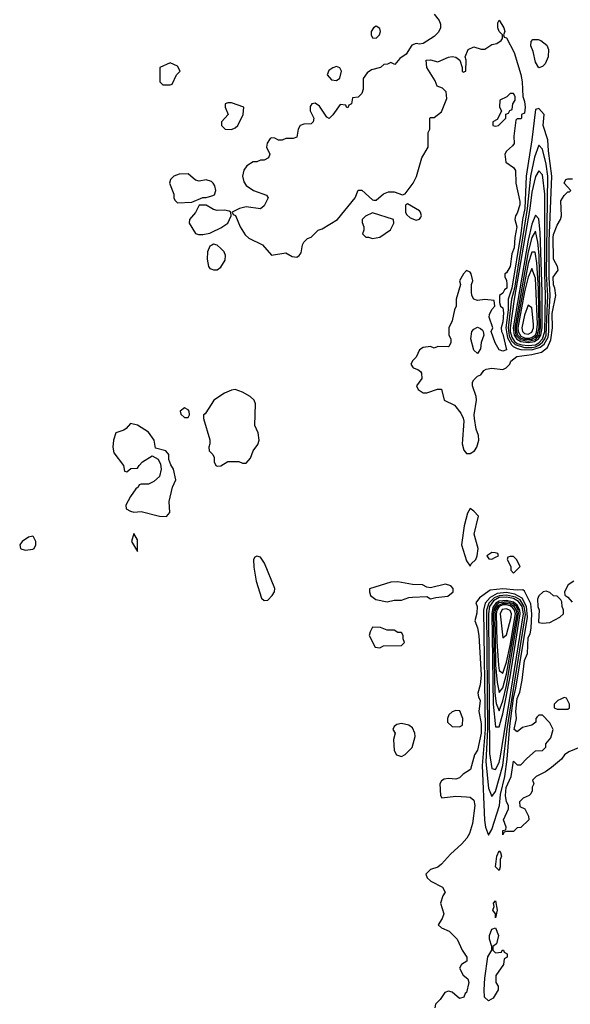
# Model space of a CAD drawing. Header units: inches. Extents: x 2701622 to 2964296, y 496201 to 720542.
# Tile 94 of 256: x 2758938 to 2761983, y 663950 to 669394. Entities that reach past the tile are written whole.
import ezdxf

# ---------------------------------------------------------------- set-up
doc = ezdxf.new("R2010")
doc.units = ezdxf.units.IN
doc.header["$MEASUREMENT"] = 0
doc.layers.add('C7656', color=7, linetype='Continuous')
doc.layers.add('C7666', color=7, linetype='Continuous')

msp = doc.modelspace()

# ---------------------------------------------------------------- linework, layer by layer
at = {"layer": 'C7656', "color": 4, "elevation": 4}
for points in [[(2759770, 669155.3), (2759714, 669130), (2759714, 669050), (2759730, 669034), (2759770, 669034), (2759782, 669038), (2759806, 669090), (2759826, 669110), (2759810, 669138)], [(2759850, 667248), (2759826, 667230), (2759830, 667214), (2759850, 667194), (2759870, 667194), (2759878, 667210), (2759875.3, 667230), (2759870, 667238)], [(2759550, 667162), (2759526.8, 667133.2), (2759514.8, 667125.2), (2759470.5, 667109.5), (2759456.4, 667070), (2759453.4, 667030), (2759458.8, 666998.8), (2759512, 666930), (2759518, 666898), (2759530, 666894), (2759552.7, 666912.7), (2759590, 666914), (2759598, 666930), (2759618, 666950), (2759670, 666982), (2759703.6, 666963.6), (2759716.9, 666936.9), (2759721, 666910), (2759710.7, 666869.3), (2759679.8, 666840.2), (2759650, 666826), (2759610, 666826), (2759598, 666822), (2759594, 666810), (2759579.6, 666800.4), (2759550, 666758), (2759524.7, 666710), (2759526, 666690), (2759550, 666676), (2759570, 666671), (2759610, 666674.8), (2759712, 666650), (2759750, 666648.2), (2759769.2, 666670), (2759764, 666730), (2759784, 666810), (2759802, 666850), (2759788.7, 666910), (2759773.6, 666933.6), (2759763.1, 666963.1), (2759762, 666990), (2759746, 667010), (2759690, 667026), (2759681.2, 667070), (2759650, 667113.2), (2759590, 667153.2)], [(2759010, 666538), (2758986.4, 666533.6), (2758952, 666510), (2758938, 666490), (2758942, 666470), (2758950, 666466), (2758970, 666461), (2759010, 666466), (2759018, 666470), (2759028, 666490), (2759028, 666510), (2759015.3, 666535.3)], [(2759570, 666554), (2759556, 666510), (2759590, 666454), (2759590, 666518)]]:
    msp.add_lwpolyline(points, close=True, dxfattribs=at)
for points in [[(2760000, 668498), (2759999, 668499), (2759970, 668508.7), (2759930, 668502), (2759910, 668508), (2759870, 668542), (2759819.6, 668540.4), (2759790, 668528.7), (2759771.3, 668510), (2759766.8, 668490), (2759791, 668430), (2759791.3, 668410), (2759796.9, 668396.9), (2759810, 668382), (2759890, 668386), (2759950, 668412), (2759970, 668412), (2760000, 668421)], [(2760000, 668351.2), (2759970, 668369.2), (2759930, 668368), (2759910, 668328.7), (2759878, 668290), (2759876, 668270), (2759910, 668212), (2759926.4, 668206.4), (2759950, 668206.8), (2759990, 668214), (2760000, 668218.8)], [(2760000, 668147.7), (2759990, 668142.7), (2759977, 668110), (2759975.8, 668070), (2759982, 668030), (2759990, 668018.8), (2760000, 668014.7)], [(2760000, 667271.9), (2759964.7, 667215.3), (2759954, 667210), (2759954, 667190), (2759990.4, 667070.4), (2759990.4, 667049.6), (2759984, 667030), (2759986, 667010), (2760000, 666996)]]:
    msp.add_lwpolyline(points, dxfattribs=at)
at = {"layer": 'C7666', "color": 4, "elevation": 4}
for points in [[(2761230, 669424.7), (2761258, 669390), (2761266, 669370), (2761266, 669350), (2761254.4, 669325.6), (2761230, 669302), (2761170, 669262), (2761150, 669259), (2761130, 669262), (2761106.8, 669253.2), (2761076, 669204), (2761039.6, 669180.4), (2761012.7, 669147.3), (2760990, 669158), (2760971.6, 669148.4), (2760952.7, 669147.3), (2760934, 669130), (2760883.6, 669116.4), (2760859.6, 669100.4), (2760838, 669070), (2760838, 669010), (2760830, 668986), (2760810, 668966), (2760778, 668962), (2760774, 668930), (2760758, 668922), (2760752.7, 668907.3), (2760746, 668910), (2760742, 668922), (2760710, 668926), (2760670, 668868), (2760650, 668848), (2760636.4, 668856.4), (2760596.5, 668916.5), (2760572.5, 668932.5), (2760554, 668930), (2760545.4, 668914.6), (2760544.7, 668890), (2760564.7, 668850), (2760562, 668830), (2760550, 668818), (2760510, 668817.2), (2760490, 668808.7), (2760478.8, 668790), (2760470, 668744), (2760450, 668738), (2760410, 668738), (2760390, 668729.2), (2760370, 668729.2), (2760350, 668739.3), (2760330, 668742), (2760322.8, 668737.2), (2760307.5, 668712.5), (2760302.8, 668690), (2760322, 668650), (2760314, 668630), (2760290, 668618), (2760270, 668618), (2760250, 668608.7), (2760230, 668608.7), (2760194.4, 668585.6), (2760177.3, 668562.7), (2760170.8, 668530), (2760178, 668498), (2760190, 668478), (2760230.9, 668450.9), (2760303.6, 668423.6), (2760312, 668410), (2760290, 668366), (2760270, 668348), (2760190, 668359), (2760154, 668350), (2760114, 668330), (2760118, 668318), (2760131.6, 668311.6), (2760158, 668250), (2760185.4, 668205.4), (2760206, 668186), (2760281, 668150), (2760330, 668092), (2760410, 668106), (2760445.8, 668085.8), (2760470, 668080.7), (2760484, 668090), (2760494.2, 668105.8), (2760502.7, 668150), (2760510, 668164.7), (2760530, 668184.7), (2760550, 668192), (2760589.1, 668230.9), (2760610, 668238), (2760695.3, 668290), (2760794, 668410), (2760810, 668452), (2760830, 668452), (2760890, 668398), (2760896.9, 668396.9), (2760910, 668396), (2760950, 668430.8), (2760977.5, 668442.5), (2761010, 668442), (2761054.6, 668425.4), (2761070, 668431.3), (2761114, 668490), (2761132.9, 668527.1), (2761162, 668630), (2761198, 668690), (2761198, 668770), (2761206, 668790), (2761206, 668850), (2761210, 668854), (2761230, 668854), (2761270, 668884.7), (2761300.4, 668959.6), (2761296.4, 668996.4), (2761276.4, 669016.4), (2761247.3, 669027.3), (2761236.4, 669056.4), (2761189, 669130), (2761186, 669170), (2761210, 669172), (2761250, 669162), (2761310, 669186.8), (2761330, 669190.7), (2761350, 669186.8), (2761372, 669170), (2761384.7, 669130), (2761384.7, 669110), (2761390, 669104.7), (2761406, 669110), (2761408, 669170), (2761402, 669190), (2761418, 669230), (2761450, 669244.7), (2761490, 669232), (2761510, 669232), (2761550, 669258), (2761576.4, 669263.6), (2761600.4, 669279.6), (2761608, 669290), (2761608.7, 669310), (2761589.4, 669329.4), (2761582.7, 669350), (2761582, 669378), (2761590, 669392), (2761616.3, 669350), (2761621, 669330), (2761614, 669310), (2761618, 669298), (2761630, 669294), (2761673.3, 669213.3), (2761710, 669091.3), (2761717.6, 669050), (2761720.7, 668970), (2761730, 668942), (2761733.7, 668910), (2761730, 668878), (2761714, 668870), (2761714, 668850), (2761710, 668846), (2761690, 668846), (2761682, 668838), (2761671.3, 668750), (2761672, 668710), (2761663.6, 668696.4), (2761630, 668668), (2761621, 668650), (2761626.8, 668606.8), (2761670, 668578), (2761679.8, 668559.8), (2761682.8, 668490), (2761704.9, 668390), (2761704.9, 668370), (2761690, 668324), (2761680.7, 668310), (2761677.3, 668290), (2761688, 668250), (2761676.5, 668190), (2761672.3, 668132.3), (2761659.5, 668100.5), (2761650, 668029), (2761630, 667995.3), (2761622, 667990), (2761622, 667970), (2761630, 667954), (2761632.9, 667932.9), (2761631.4, 667910), (2761619.8, 667900.2), (2761610, 667882), (2761591.3, 667868.7), (2761591, 667830), (2761598, 667810), (2761610, 667801), (2761613.5, 667773.5), (2761610, 667724), (2761600.4, 667690), (2761602.4, 667670), (2761610, 667654.8), (2761630.6, 667569.4), (2761610, 667562), (2761589.3, 667569.3), (2761567, 667607), (2761546, 667670), (2761555.3, 667690), (2761535.3, 667750), (2761536.4, 667763.6), (2761548.4, 667791.6), (2761566, 667810), (2761562, 667842), (2761510, 667848), (2761470, 667841.2), (2761449.6, 667849.6), (2761439.3, 667870), (2761436, 667890), (2761437.2, 667930), (2761444, 667950), (2761435.3, 667990), (2761430, 667998), (2761410, 668008), (2761392, 667990), (2761371.3, 667950), (2761376, 667930), (2761352, 667850), (2761352, 667810), (2761342, 667790), (2761330.5, 667729.5), (2761311, 667690), (2761311.3, 667650), (2761322, 667630), (2761322, 667610), (2761314, 667590), (2761310, 667586), (2761250, 667588), (2761230, 667578), (2761210, 667588), (2761170, 667582), (2761150, 667568.7), (2761130.8, 667529.2), (2761112, 667510), (2761102, 667490), (2761114, 667470), (2761139.8, 667459.8), (2761154, 667450), (2761159.6, 667439.6), (2761162, 667410), (2761132, 667370), (2761142, 667350), (2761170, 667332), (2761190, 667332), (2761248.9, 667351.1), (2761270.9, 667350.9), (2761286, 667290), (2761342.8, 667262.8), (2761378.3, 667218.3), (2761391.5, 667191.5), (2761393.8, 667173.8), (2761384.5, 667050), (2761394.6, 667014.6), (2761410, 666996.2), (2761430, 666996.1), (2761453.6, 667010), (2761465.8, 667030), (2761476.5, 667070), (2761475.4, 667095.4), (2761463.1, 667130), (2761452.8, 667190), (2761451.3, 667210), (2761463.6, 667290), (2761462.9, 667310), (2761441.6, 667370), (2761442.9, 667390), (2761450, 667402.8), (2761470, 667422.8), (2761489.2, 667430.8), (2761505.2, 667454.8), (2761518, 667462), (2761550, 667466.8), (2761610, 667461), (2761628, 667470), (2761648, 667490), (2761654, 667506), (2761687.2, 667532.8), (2761770, 667542.6), (2761824.4, 667555.6), (2761857.6, 667582.4), (2761876.4, 667623.6), (2761884.4, 667690), (2761883.8, 667770), (2761903, 667870), (2761897.6, 667910), (2761890, 667929), (2761889.1, 667970), (2761915.3, 668010), (2761913.2, 668030), (2761889.9, 668070), (2761888, 668190), (2761890, 668206), (2761910, 668258), (2761929, 668290), (2761934, 668310), (2761930, 668392), (2761950, 668422), (2761970, 668442), (2761978, 668442), (2761986, 668450), (2761949, 668490), (2761958, 668510), (2761970, 668514.8), (2761995.3, 668515.3)], [(2760000, 668421), (2760014.6, 668425.4), (2760022, 668450), (2760016.4, 668476.4), (2760008, 668490), (2760000, 668498)], [(2760000, 668218.8), (2760050, 668242.8), (2760088.7, 668270), (2760108, 668310), (2760106, 668330), (2760096.4, 668336.4), (2760070, 668342), (2760030, 668339), (2760010, 668345.2), (2760000, 668351.2)], [(2760000, 668014.7), (2760010, 668010.7), (2760030, 668010.7), (2760050, 668026.8), (2760074.5, 668065.5), (2760077, 668090), (2760069.5, 668110), (2760050, 668129.5), (2760030, 668147), (2760010, 668152.7), (2760000, 668147.7)], [(2760000, 666996), (2760006, 666990), (2760014, 666974), (2760014, 666950), (2760022.8, 666930), (2760030, 666924.9), (2760050, 666927.7), (2760090, 666950.7), (2760150, 666951.3), (2760170, 666942), (2760190, 666942), (2760215.3, 666970), (2760229, 667010), (2760255.1, 667044.9), (2760262.7, 667070), (2760257.2, 667110), (2760238, 667150), (2760242, 667270), (2760234.5, 667290), (2760212.3, 667310), (2760170, 667334.5), (2760130, 667349.3), (2760110, 667346), (2760071.3, 667330), (2760011.3, 667290), (2760000, 667271.9)], [(2762070, 665384), (2761974.4, 665345.6), (2761950.8, 665329.2), (2761934.4, 665305.6), (2761879.8, 665260.2), (2761845.4, 665234.6), (2761794, 665210), (2761774, 665190), (2761782, 665170), (2761772, 665150), (2761772, 665130), (2761765.4, 665114.6), (2761755.3, 665104.7), (2761722, 665090), (2761702, 665070), (2761704.7, 665044.7), (2761732, 665030), (2761752, 664990), (2761754, 664970), (2761710, 664928), (2761690, 664926), (2761670, 664906), (2761630, 664906), (2761618, 664902), (2761610, 664888), (2761610, 664912), (2761626, 664914), (2761628, 664930), (2761613.2, 664970), (2761640.9, 665030), (2761640.9, 665050), (2761630, 665069), (2761624.8, 665104.8), (2761629, 665149), (2761656.2, 665210), (2761670, 665294), (2761690, 665274), (2761710, 665274), (2761742, 665310), (2761790, 665351), (2761830, 665354), (2761847.3, 665372.7), (2761848, 665390), (2761876.5, 665423.5), (2761888, 665470), (2761870, 665506), (2761830, 665548), (2761810, 665548), (2761799.6, 665540.4), (2761792, 665530), (2761792, 665510), (2761770, 665494), (2761718.8, 665481.2), (2761690, 665456), (2761673.2, 665470), (2761684.8, 665530), (2761682.6, 665570), (2761690, 665641), (2761704.2, 665675.8), (2761717.7, 665742.3), (2761730, 665850.7), (2761745.7, 665890), (2761750, 665978.8), (2761760.7, 665999.3), (2761767.7, 666030), (2761769.9, 666110), (2761764.7, 666164.7), (2761730, 666235.3), (2761721.2, 666241.2), (2761690, 666239.2), (2761610, 666247.5), (2761540.8, 666239.2), (2761481.7, 666198.3), (2761460.7, 666170), (2761467.3, 666150), (2761466.4, 666113.6), (2761454.8, 666070), (2761470, 666032), (2761477.4, 665990), (2761490.1, 665770), (2761484.1, 665715.9), (2761472.7, 665670), (2761475.5, 665650), (2761484.9, 665630), (2761478, 665570), (2761490, 665502), (2761490.7, 665450), (2761470, 665355.3), (2761454, 665330), (2761431.1, 665248.9), (2761390, 665222), (2761370, 665202), (2761350, 665195.3), (2761310, 665198), (2761285.4, 665194.6), (2761270, 665186), (2761262, 665170), (2761264.7, 665104.7), (2761272, 665092), (2761350, 665101), (2761410, 665098), (2761430, 665096), (2761450, 665078), (2761454.9, 665050), (2761442, 664950), (2761424.9, 664895.1), (2761410.6, 664869.4), (2761382.8, 664837.2), (2761319.8, 664780.2), (2761270, 664725.2), (2761250, 664708.7), (2761210, 664695.3), (2761184.7, 664670), (2761192, 664650), (2761212, 664630), (2761276.9, 664596.9), (2761291.3, 664570), (2761278, 664550), (2761266, 664510), (2761284.7, 664450), (2761275.3, 664424.7), (2761252, 664390), (2761270, 664372), (2761313.7, 664353.7), (2761358, 664310), (2761384.7, 664250), (2761410.8, 664210), (2761410.6, 664189.4), (2761382, 664170), (2761371, 664150), (2761390, 664111.3), (2761416.3, 664090), (2761422, 664070), (2761410, 664015.3), (2761402, 664010), (2761394, 663990), (2761370, 663982), (2761330, 664018), (2761310, 664022), (2761290, 664015.3), (2761263.5, 663976.5), (2761238, 663950), (2761234, 663930)], [(2762002, 666290), (2761971.3, 666270), (2761952, 666230), (2761952.7, 666212.7), (2761970, 666202), (2761994.4, 666174.4)]]:
    msp.add_lwpolyline(points, dxfattribs=at)
at = {"layer": 'C7666', "color": 4}
for points, elevation in [([(2760910, 669358), (2760894, 669350), (2760882, 669330), (2760882, 669310), (2760890, 669294), (2760910, 669292), (2760928, 669310), (2760934, 669330), (2760930, 669346)], 4), ([(2761810, 669128.7), (2761790, 669159), (2761777.7, 669217.7), (2761765.1, 669250), (2761767, 669273), (2761775.3, 669284.7), (2761805.4, 669285.4), (2761819.8, 669279.8), (2761854, 669254), (2761862.8, 669230), (2761861, 669190), (2761844.7, 669150), (2761830, 669135.3)], 4), ([(2760690, 669135.3), (2760670, 669128.7), (2760647.1, 669112.9), (2760638, 669090), (2760662, 669062), (2760690, 669058), (2760708.9, 669071.1), (2760718, 669110), (2760708.7, 669128.7)], 4), ([(2761670, 668986), (2761650, 668986), (2761632.7, 668967.3), (2761594, 668950), (2761592, 668910), (2761602, 668890), (2761599.6, 668880.4), (2761578, 668842), (2761554, 668830), (2761554, 668810), (2761570, 668806), (2761586, 668810), (2761626, 668850), (2761627.3, 668872.7), (2761642, 668878), (2761648, 668892), (2761662, 668898), (2761666, 668930), (2761678, 668950), (2761678, 668970)], 4), ([(2760110, 668935.3), (2760090, 668935.3), (2760074, 668930), (2760074, 668910), (2760091.3, 668870), (2760054, 668830), (2760054, 668810), (2760074, 668790), (2760110, 668786.8), (2760130, 668796), (2760144, 668810), (2760174, 668870), (2760178, 668910)], 4), ([(2761810, 668902.7), (2761790, 668898), (2761770.2, 668730), (2761738.8, 668530), (2761731.1, 668350), (2761718.5, 668290), (2761710, 668212), (2761660.5, 667910), (2761640.4, 667850), (2761639.7, 667790), (2761627.6, 667690), (2761635.7, 667635.7), (2761657.3, 667597.3), (2761667.9, 667587.9), (2761690, 667575.9), (2761710, 667571.5), (2761770, 667569.6), (2761816.9, 667583.1), (2761838.8, 667601.2), (2761860.1, 667639.9), (2761864.9, 667670), (2761864.1, 667750), (2761871.1, 667870), (2761865.7, 667970), (2761865.8, 668170), (2761881.7, 668530), (2761862, 668670), (2761858.5, 668730), (2761833.8, 668810), (2761839.6, 668870)], 8), ([(2761810, 668701.2), (2761785.4, 668634.6), (2761763.3, 668530), (2761745.4, 668350), (2761674.8, 667910), (2761658.4, 667850), (2761639.8, 667690), (2761645.5, 667645.5), (2761658.7, 667618.7), (2761678.5, 667598.5), (2761730, 667582.3), (2761770, 667581.9), (2761790, 667586.3), (2761810, 667595.4), (2761828.9, 667611.1), (2761842.6, 667630), (2761849.4, 667650), (2761858.1, 667870), (2761852.3, 667987.7), (2761858.8, 668530), (2761850, 668596), (2761830, 668679.3)], 12), ([(2761810, 668559.3), (2761790, 668526.6), (2761770, 668440.9), (2761759.5, 668350), (2761672.2, 667850), (2761650.7, 667690), (2761650.9, 667670), (2761659.1, 667639.1), (2761675.5, 667615.5), (2761690, 667604.6), (2761715.7, 667595.7), (2761750, 667592.2), (2761790, 667597.2), (2761810, 667607.9), (2761830.2, 667630), (2761843.2, 667670), (2761846.6, 667870), (2761842.4, 667990), (2761841.9, 668430), (2761830, 668537.2)], 16), ([(2761083.6, 668376.4), (2761072, 668368), (2761071.3, 668330), (2761076.9, 668316.9), (2761098, 668298), (2761130, 668285.5), (2761150, 668291), (2761156.9, 668303.1), (2761159.5, 668310), (2761155.1, 668330), (2761150, 668337.2)], 4), ([(2760890, 668326), (2760850, 668308), (2760832, 668290), (2760832.7, 668272.7), (2760842, 668250), (2760842, 668230), (2760834, 668210), (2760852.7, 668192.7), (2760867.3, 668192.7), (2760890, 668184.7), (2760930, 668192), (2760988.4, 668231.6), (2761008, 668270), (2761006, 668290)], 4), ([(2761790, 668314), (2761770, 668263), (2761750, 668175.8), (2761667.5, 667690), (2761673.5, 667650), (2761688.4, 667628.4), (2761710, 667615.8), (2761750, 667609.6), (2761785, 667615), (2761807.3, 667630), (2761819.8, 667650), (2761827, 667690), (2761827.2, 667890), (2761817.2, 668217.2), (2761810, 668293.2)], 24), ([(2761790, 668224.5), (2761770, 668189.6), (2761750, 668111.3), (2761675.8, 667690), (2761682.8, 667650), (2761706.5, 667626.5), (2761750, 667617.5), (2761790, 667626.8), (2761810.4, 667650), (2761819, 667690), (2761811.6, 668091.6), (2761804.3, 668164.3)], 28), ([(2761770, 668109.6), (2761750, 668046), (2761684.1, 667690), (2761685, 667670), (2761691.7, 667651.7), (2761710, 667634.3), (2761730, 667627.2), (2761770, 667627.7), (2761790, 667638.6), (2761799.7, 667650), (2761811, 667690), (2761807.6, 667907.6), (2761798.4, 668050), (2761789.5, 668109.5)], 32), ([(2761770, 668019.5), (2761750, 667971.5), (2761730, 667889.7), (2761692.8, 667690), (2761694.2, 667670), (2761710, 667645), (2761730, 667636.2), (2761750, 667633.9), (2761770, 667637.9), (2761788.3, 667650), (2761795.8, 667664.2), (2761802, 667710), (2761790, 667965.2)], 36), ([(2761750, 667815.6), (2761730, 667760.5), (2761714.3, 667690), (2761718.1, 667670), (2761730, 667659.1), (2761750, 667655.4), (2761770, 667666), (2761779, 667690), (2761779.4, 667710), (2761770, 667801.2)], 44), ([(2761470, 667548), (2761450, 667568), (2761432.3, 667630), (2761438, 667670), (2761450, 667684), (2761470, 667694.8), (2761487.1, 667687.1), (2761496.9, 667676.9), (2761502, 667670), (2761504.7, 667650), (2761491, 667610), (2761486.4, 667573.6)], 4), ([(2761430, 666691.6), (2761414.5, 666665.5), (2761395.6, 666595.6), (2761381, 666490), (2761410, 666402), (2761430, 666372), (2761434.5, 666385.5), (2761461.2, 666410), (2761469, 666430), (2761474, 666470), (2761452.4, 666550), (2761475.1, 666650), (2761450, 666677.3)], 4), ([(2760250, 666428.7), (2760238, 666422), (2760230.9, 666409.1), (2760233, 666367), (2760246.7, 666290), (2760275.5, 666195.5), (2760290, 666183.1), (2760310, 666184), (2760334.8, 666210), (2760346.6, 666230), (2760349.6, 666250), (2760292.3, 666390), (2760270, 666422)], 4), ([(2761550, 666448), (2761522, 666430), (2761532.7, 666412.7), (2761550, 666412), (2761570, 666422), (2761586, 666430), (2761582, 666442), (2761567.3, 666447.3)], 4), ([(2761670, 666426), (2761650, 666426), (2761638, 666422), (2761634, 666410), (2761654, 666370), (2761654, 666350), (2761670, 666334), (2761706, 666370), (2761686, 666410)], 4), ([(2761030, 666285.2), (2760990, 666284), (2760872.7, 666247.3), (2760872, 666230), (2760878, 666210), (2760907.9, 666187.9), (2760970, 666174.8), (2761010, 666184), (2761050, 666184.9), (2761090, 666198.8), (2761110, 666201), (2761190, 666204.7), (2761210, 666192), (2761240.2, 666199.8), (2761306.4, 666206.4), (2761335.3, 666230), (2761335.3, 666250), (2761323.1, 666263.1), (2761292.7, 666272.7), (2761210, 666253.2), (2761190, 666257.2), (2761166, 666270), (2761110, 666272)], 4), ([(2761630, 666226.2), (2761578.5, 666221.5), (2761540.2, 666199.8), (2761512.6, 666167.4), (2761503.6, 666130), (2761512.6, 665470), (2761495.7, 665270), (2761509.1, 664969.1), (2761514.9, 664930), (2761530, 664884.7), (2761550, 664916), (2761591.4, 665048.6), (2761596.4, 665110), (2761620.5, 665210), (2761634.5, 665305.5), (2761648.2, 665488.2), (2761670, 665643), (2761682.6, 665697.4), (2761747, 666090), (2761741.8, 666150), (2761716.5, 666196.5), (2761677.2, 666217.2)], 8), ([(2761630, 666212.6), (2761590, 666209.4), (2761561.9, 666198.1), (2761532.7, 666167.3), (2761519.7, 666130), (2761525.5, 665470), (2761516.8, 665290), (2761530, 665146), (2761550, 665098.8), (2761570, 665127.3), (2761610, 665270.5), (2761633.4, 665473.4), (2761735.2, 666104.8), (2761727.5, 666150), (2761705.7, 666185.7), (2761681.1, 666201.1)], 12), ([(2761630, 666202.1), (2761590, 666198.9), (2761558.7, 666181.3), (2761536.9, 666150), (2761530.7, 666110), (2761536.9, 665336.9), (2761550, 665254.8), (2761570, 665247.7), (2761590, 665288), (2761597.5, 665322.5), (2761724.6, 666110), (2761716.5, 666150), (2761697.6, 666177.6), (2761670, 666193.6)], 16), ([(2761850, 666235.3), (2761834, 666230), (2761810, 666208), (2761801, 666190), (2761804, 666150), (2761812, 666130), (2761807.5, 666067.5), (2761810, 666062), (2761830, 666058), (2761870, 666062), (2761926, 666090), (2761946, 666110), (2761946, 666130), (2761938, 666150), (2761936.4, 666176.4), (2761930, 666186), (2761910, 666206), (2761890, 666208), (2761870, 666228)], 4), ([(2761630, 666183.7), (2761590, 666179.4), (2761571.8, 666168.2), (2761555.6, 666144.4), (2761548.7, 666110), (2761556.6, 665610), (2761570, 665484.9), (2761590, 665483.8), (2761610, 665557), (2761650, 665760.9), (2761705.9, 666110), (2761703.8, 666130), (2761690, 666157.9), (2761670, 666173.2)], 24), ([(2761630, 666175.4), (2761590, 666170.2), (2761578.3, 666161.7), (2761562.2, 666137.8), (2761556.9, 666110), (2761566.3, 665670), (2761572.5, 665612.5), (2761590, 665573), (2761610, 665628.5), (2761630, 665713.4), (2761697.4, 666110), (2761695, 666130), (2761685.1, 666150), (2761665.4, 666165.4)], 28), ([(2761630, 666167), (2761610, 666166.7), (2761584.2, 666155.8), (2761568.5, 666131.5), (2761565, 666110), (2761570, 665824.7), (2761579, 665730), (2761590, 665673.4), (2761610, 665699.5), (2761630, 665775.3), (2761688.7, 666108.7), (2761685.6, 666130), (2761673, 666150), (2761650, 666162.5)], 32), ([(2761630, 666158.5), (2761610, 666158), (2761589.9, 666150.1), (2761577.5, 666130), (2761573.6, 666110), (2761577, 665957), (2761586, 665826), (2761590, 665796.3), (2761610, 665781.6), (2761630, 665842), (2761650, 665934.9), (2761679.7, 666110), (2761675.5, 666130), (2761664.1, 666144.1), (2761650, 666153.5)], 36), ([(2761630, 666137.6), (2761606.7, 666133.3), (2761594.6, 666110), (2761610, 665977.3), (2761630, 665992.2), (2761656.9, 666090), (2761657.8, 666110), (2761650, 666128.3)], 44), ([(2760890, 666035.3), (2760876, 666010), (2760871.3, 665990), (2760904.7, 665924.7), (2760930, 665922), (2760950, 665932), (2761050, 665934), (2761066, 665950), (2761058, 665970), (2761058, 665990), (2761050, 666006), (2761030, 666006), (2761010, 666018), (2760970, 666018), (2760933.6, 666033.6)], 4), ([(2761950, 665646), (2761930, 665638), (2761914, 665630), (2761894, 665610), (2761894, 665590), (2761910, 665582), (2761970, 665582), (2761978, 665590), (2761978, 665610), (2761962, 665642)], 4), ([(2761350, 665575.3), (2761330, 665568), (2761312, 665550), (2761304.7, 665530), (2761304.7, 665510), (2761330, 665486), (2761370, 665484.7), (2761387.3, 665492.7), (2761388, 665530), (2761372.9, 665572.9)], 4), ([(2761050, 665502), (2761023.6, 665496.4), (2761010, 665486), (2761002, 665470), (2761014, 665450), (2761006, 665414), (2761010, 665354), (2761022, 665330), (2761050, 665321), (2761070, 665331.3), (2761108.7, 665370), (2761125.2, 665430), (2761122.7, 665450), (2761110, 665479), (2761090, 665492.7)], 4), ([(2761590, 664689), (2761569.4, 664710), (2761577.2, 664770), (2761590, 664798), (2761598, 664790), (2761602.8, 664770), (2761596.3, 664750), (2761596.3, 664710)], 4), ([(2761570, 664428), (2761568.7, 664450), (2761555.3, 664470), (2761562, 664490), (2761558, 664510), (2761570, 664522), (2761578.8, 664470)], 4), ([(2761570, 664234), (2761602, 664238), (2761606, 664250), (2761614, 664250), (2761618, 664238), (2761634, 664230), (2761634, 664210), (2761618, 664202), (2761614, 664170), (2761572, 664110), (2761572, 664070), (2761584.7, 664050), (2761584.7, 664030), (2761556.3, 663983.7), (2761530, 663968.7), (2761509.6, 663990), (2761506, 664030), (2761510, 664094), (2761527.5, 664212.5), (2761549, 664250), (2761549, 664270), (2761536, 664310), (2761536, 664330), (2761550, 664364.7), (2761570, 664372), (2761586.8, 664330), (2761576, 664284), (2761554, 664270), (2761554, 664250)], 4)]:
    msp.add_lwpolyline(points, close=True, dxfattribs=dict(at, elevation=elevation))

doc.saveas('drawing.dxf')
